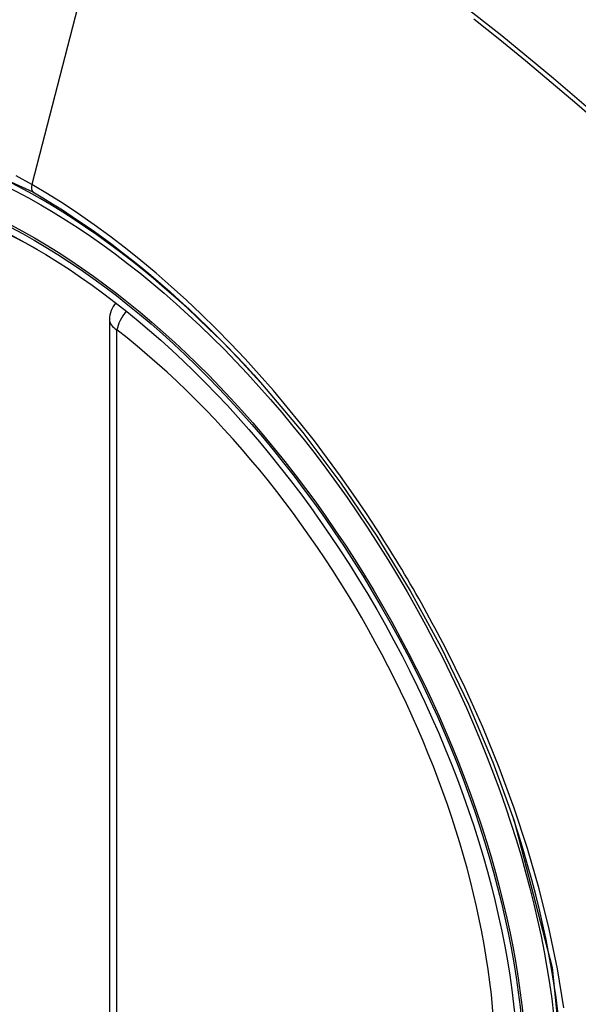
# Model space of a CAD drawing. Header units: inches. Extents: x 429.4 to 505.1, y 166.8 to 235.9.
# Tile 84 of 113: x 480.079 to 480.34, y 199.584 to 200.043. Entities that reach past the tile are written whole.
import ezdxf

# ---------------------------------------------------------------- set-up
doc = ezdxf.new("R2010")
doc.units = ezdxf.units.IN
doc.header["$MEASUREMENT"] = 0
doc.layers.add('Visible Edges(ANSI)', color=7, linetype='Continuous', lineweight=25)
doc.layers.add('Visible Tangent Edges(ANSI)', color=7, linetype='Continuous', lineweight=25)

msp = doc.modelspace()

# ---------------------------------------------------------------- linework, layer by layer
at = {"layer": 'Visible Edges(ANSI)'}
msp.add_line((480.1208870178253, 199.9032781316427), (480.1208870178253, 199.4186049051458), dxfattribs=at)
at = {"layer": 'Visible Edges(ANSI)', "flags": 128}
msp.add_lwpolyline([(480.1924053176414, 199.8728215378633), (480.2111170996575, 199.8505449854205), (480.228965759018, 199.8269306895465), (480.2457501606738, 199.8022398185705), (480.261298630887, 199.776750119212), (480.2755597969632, 199.7505741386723), (480.2884525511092, 199.7238681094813), (480.2999064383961, 199.6967671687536), (480.30985465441, 199.6693933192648)], dxfattribs=at)
at = {"layer": 'Visible Edges(ANSI)'}
msp.add_arc((480.1326980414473, 199.9032781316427), 0.0118110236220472, 138.7604623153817, 180, dxfattribs=at)
for centre, major_axis, ratio, start_param, end_param in [((480.1939435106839, 199.1755439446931), (-0.6496062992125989, 1.125151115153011), 0.5773502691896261, 5.161526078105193, 5.8340482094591), ((480.0891998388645, 199.6776170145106), (0.1574803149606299, -0.2727639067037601), 0.5773502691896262, 2.363976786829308, 7.060801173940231)]:
    msp.add_ellipse(centre, major_axis=major_axis, ratio=ratio, start_param=start_param, end_param=end_param, dxfattribs=at)
msp.add_ellipse((480.0857199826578, 199.675607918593), major_axis=(-0.1599409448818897, 0.2770258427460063), ratio=0.5773502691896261, dxfattribs=at)
at = {"layer": 'Visible Tangent Edges(ANSI)'}
for p, q in [((480.1324908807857, 200.1519651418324), (480.0845933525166, 199.9662906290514)), ((480.1243463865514, 199.4137830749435), (480.1243463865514, 199.8984563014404))]:
    msp.add_line(p, q, dxfattribs=at)
at = {"layer": 'Visible Tangent Edges(ANSI)', "flags": 128}
for points in [[(480.4227840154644, 199.9300073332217), (480.3994944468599, 199.9523633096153), (480.3759553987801, 199.9741305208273), (480.3521889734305, 199.9952764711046), (480.3282232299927, 200.0157759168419), (480.3040860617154, 200.0356031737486), (480.2798062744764, 200.0547344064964)], [(480.2910557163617, 200.0435835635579), (480.3031225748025, 200.033932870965), (480.3151526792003, 200.0241082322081), (480.3271425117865, 200.0141127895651), (480.3390884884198, 200.0039497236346), (480.3509872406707, 199.9936224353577), (480.3628353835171, 199.9831343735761), (480.3746295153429, 199.9724889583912), (480.3863664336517, 199.9616896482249), (480.3980378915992, 199.950745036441), (480.409589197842, 199.9397093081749), (480.4212022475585, 199.9284044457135)], [(479.9099417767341, 199.5713187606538), (479.8763219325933, 199.6384011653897), (479.8521880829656, 199.7074729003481), (479.8387421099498, 199.7750618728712), (479.83659371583, 199.8381328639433), (479.8458468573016, 199.8935585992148), (479.8661337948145, 199.9390148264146), (479.8963972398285, 199.9722209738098), (479.9353413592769, 199.9916855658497), (479.9813082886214, 199.9966643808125), (480.0319733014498, 199.9868905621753), (480.0850939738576, 199.9628413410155)], [(480.0845933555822, 199.9662906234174), (480.0772849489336, 199.9703844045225)], [(480.2462156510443, 199.8046746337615), (480.2405493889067, 199.8132974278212), (480.2347429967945, 199.8218142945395), (480.2288043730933, 199.8302148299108), (480.2227413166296, 199.8384885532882), (480.2165617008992, 199.8466251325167), (480.2102733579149, 199.8546140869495), (480.2038841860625, 199.8624450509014), (480.1974020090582, 199.8701075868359), (480.1908340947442, 199.8775922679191), (480.1841806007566, 199.884901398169), (480.1774438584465, 199.8920332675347), (480.1706276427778, 199.8989834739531), (480.1637358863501, 199.9057477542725), (480.1567723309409, 199.9123216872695), (480.1497408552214, 199.918700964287), (480.142645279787, 199.9248812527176), (480.1354894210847, 199.9308582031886), (480.1282808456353, 199.9366239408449), (480.1210358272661, 199.9421643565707), (480.1137640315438, 199.9474735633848), (480.106474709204, 199.9525461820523), (480.0991770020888, 199.9573768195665), (480.0918801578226, 199.9619600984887), (480.0845933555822, 199.9662906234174)], [(480.0850939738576, 199.9628413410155), (480.0896950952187, 199.9601354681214), (480.0943018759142, 199.9573275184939), (480.0989119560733, 199.9544188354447), (480.103522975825, 199.9514107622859), (480.1081326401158, 199.9483046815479), (480.1127384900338, 199.9451018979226), (480.1173382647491, 199.9418038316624), (480.1219295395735, 199.9384117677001), (480.1265100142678, 199.9349271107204), (480.1310773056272, 199.9313511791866), (480.1356284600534, 199.9276859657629), (480.1401579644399, 199.9239365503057), (480.1446641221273, 199.920104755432), (480.1491459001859, 199.9161915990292), (480.1536023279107, 199.9121981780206), (480.1580324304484, 199.9081255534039), (480.1624351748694, 199.9039748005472), (480.1668095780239, 199.8997469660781), (480.1711546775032, 199.8954431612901), (480.1754694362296, 199.8910644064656), (480.1797528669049, 199.8866118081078), (480.1840039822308, 199.8820864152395), (480.1882218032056, 199.8774892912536), (480.1924053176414, 199.8728215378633)], [(480.2777428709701, 199.7500678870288), (480.2765415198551, 199.7523958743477), (480.2753301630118, 199.7547198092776), (480.2741088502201, 199.7570395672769), (480.2728775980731, 199.7593551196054), (480.2716364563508, 199.7616663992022), (480.2703854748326, 199.7639733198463), (480.269124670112, 199.7662758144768), (480.2678540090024, 199.7685737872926), (480.2665736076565, 199.7708672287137), (480.2652834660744, 199.7731560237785), (480.2639836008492, 199.7754401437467), (480.2626740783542, 199.7777194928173), (480.2613548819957, 199.7799939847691), (480.2600260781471, 199.7822635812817), (480.2586876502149, 199.7845281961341), (480.2573396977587, 199.7867877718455), (480.2559822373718, 199.7890422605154), (480.2546152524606, 199.7912915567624), (480.2532387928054, 199.7935355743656), (480.2518529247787, 199.7957742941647), (480.2504576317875, 199.7980076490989), (480.2490529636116, 199.8002355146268), (480.2476389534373, 199.802457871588), (480.2462156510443, 199.8046746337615)], [(480.3330297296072, 199.5820785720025), (480.3300401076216, 199.6003550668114), (480.3262183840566, 199.6188779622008), (480.3215794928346, 199.637589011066), (480.3161383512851, 199.6564299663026), (480.3099099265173, 199.6753425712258), (480.3029138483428, 199.6942581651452), (480.295202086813, 199.7130516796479), (480.2868040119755, 199.7316681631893), (480.2777428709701, 199.7500678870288)], [(480.3098461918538, 199.6694143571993), (480.3275769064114, 199.600920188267), (480.334113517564, 199.535767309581)]]:
    msp.add_lwpolyline(points, dxfattribs=at)
at = {"layer": 'Visible Tangent Edges(ANSI)'}
for centre, major_axis, ratio, start_param, end_param in [((480.0882060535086, 199.6770432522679), (-0.1731810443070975, 0.2999583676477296), 0.577350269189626, 5.055269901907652, 10.65269335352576), ((480.0878778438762, 199.9668595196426), (-0.0024606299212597, -0.0042619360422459), 0.5773502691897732, 5.16111232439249, 6.141288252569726), ((480.1326980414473, 199.9032781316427), (0.0072436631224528, 0.009328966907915), 0.4708410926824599, 1.514964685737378, 2.428163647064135), ((480.1326980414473, 199.9032781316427), (-0.0118110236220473, -1e-16), 0.5773502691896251, 0, 0.7853981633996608), ((480.0881558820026, 199.6770142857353), (0.1505905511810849, -0.2608304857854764), 0.5773502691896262, 5.668550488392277, 8.468616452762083)]:
    msp.add_ellipse(centre, major_axis=major_axis, ratio=ratio, start_param=start_param, end_param=end_param, dxfattribs=at)
for centre, major_axis, ratio in [((480.0887981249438, 199.6773850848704), (0.171107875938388, -0.296367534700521), 0.5773502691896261), ((480.085823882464, 199.6756679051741), (-0.1626954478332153, 0.2817967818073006), 0.5773502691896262), ((480.0857199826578, 199.675607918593), (0.1620986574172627, -0.2807631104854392), 0.5773502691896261)]:
    msp.add_ellipse(centre, major_axis=major_axis, ratio=ratio, dxfattribs=at)

doc.saveas('drawing.dxf')
